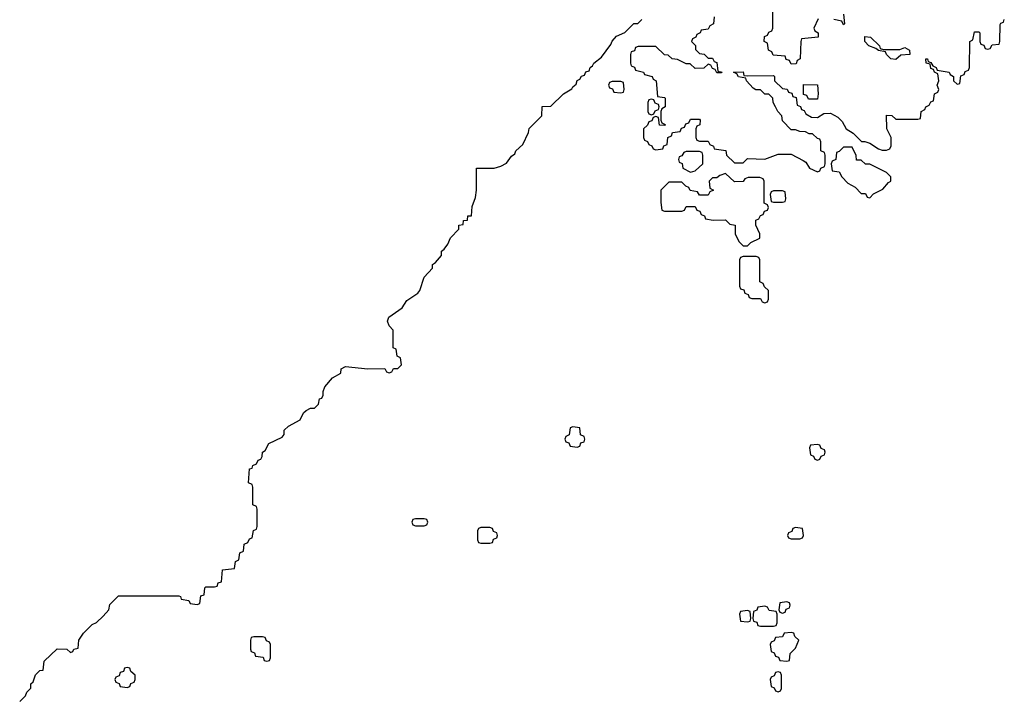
# Model space of a CAD drawing. Header units: inches. Extents: x 2559349 to 2678269, y 915212 to 1023331.
# Tile 42 of 48: x 2671878 to 2676386, y 921680 to 924789. Entities that reach past the tile are written whole.
import ezdxf

# ---------------------------------------------------------------- set-up
doc = ezdxf.new("R2010")
doc.units = ezdxf.units.IN
doc.header["$MEASUREMENT"] = 0
doc.layers.add('C6972', color=7, linetype='Continuous')

msp = doc.modelspace()

# ---------------------------------------------------------------- linework, layer by layer
at = {"layer": 'C6972', "color": 6}
for points in [[(2675534, 924794), (2675514, 924750), (2675518, 924738), (2675534, 924730), (2675534, 924710), (2675458, 924702), (2675454, 924690), (2675452, 924610), (2675438, 924602), (2675432.7, 924587.3), (2675410, 924586), (2675402, 924602), (2675387.3, 924607.3), (2675382, 924622), (2675327.3, 924627.3), (2675322, 924642), (2675306, 924650), (2675302, 924682), (2675286, 924690), (2675287.3, 924712.7), (2675302, 924718), (2675307.3, 924732.7), (2675322, 924738), (2675326, 924750), (2675326, 924830)], [(2671878, 921670), (2671904, 921696), (2671910, 921712), (2671929, 921731), (2671929.3, 921750), (2671940.4, 921759.6), (2671950, 921792), (2671970, 921812), (2671986, 921814), (2671990, 921854), (2672050, 921910.8), (2672094, 921910), (2672110, 921894), (2672122, 921898), (2672126, 921910), (2672146, 921914), (2672149, 921950), (2672170, 921982), (2672210, 922022), (2672229.1, 922030.9), (2672260.4, 922059.6), (2672286, 922090), (2672290, 922114), (2672330, 922154), (2672607.3, 922152.7), (2672614, 922150), (2672618, 922138), (2672652.7, 922132.7), (2672658, 922118), (2672690, 922114), (2672702, 922118), (2672707.3, 922152.7), (2672722, 922158), (2672726, 922190), (2672730, 922194), (2672770, 922194), (2672782, 922198), (2672787.3, 922212.7), (2672802, 922218), (2672807.3, 922272.7), (2672862, 922278), (2672866, 922310), (2672882, 922318), (2672886, 922350), (2672902, 922358), (2672906, 922390), (2672922, 922398), (2672930, 922414), (2672942, 922418), (2672948.4, 922451.6), (2672962, 922458), (2672966, 922470), (2672966, 922550), (2672962, 922562), (2672946, 922570), (2672946, 922650), (2672942, 922662), (2672926, 922670), (2672930, 922734), (2672942, 922738), (2672946, 922750), (2672962, 922758), (2672970, 922774), (2672982, 922778), (2672988.7, 922791.3), (2672989.2, 922810), (2673001.2, 922818.8), (2673018, 922850), (2673080.4, 922879.6), (2673088.7, 922891.3), (2673089.3, 922910.7), (2673108, 922930), (2673162, 922958), (2673178, 922990), (2673190, 923002), (2673210, 923012), (2673227.3, 923012.7), (2673246, 923030), (2673250, 923054), (2673262, 923058), (2673268, 923072), (2673268, 923088), (2673275.3, 923110), (2673310, 923151), (2673348.4, 923171.6), (2673350, 923192), (2673370, 923202), (2673472.7, 923192.7), (2673550, 923194), (2673558, 923178), (2673570, 923174), (2673582, 923178), (2673590, 923194), (2673610, 923194), (2673626, 923210), (2673622, 923242), (2673606, 923250), (2673602, 923282), (2673588.4, 923288.4), (2673588.4, 923368.4), (2673570, 923388), (2673562, 923410), (2673568.7, 923428.7), (2673629.4, 923470.6), (2673650, 923504.7), (2673701.2, 923538.8), (2673709.3, 923550.7), (2673730, 923612), (2673768, 923652), (2673768.7, 923670), (2673782, 923678), (2673808.9, 923711.1), (2673809.2, 923730), (2673821.2, 923738.8), (2673838, 923762), (2673850, 923792), (2673888.7, 923831.3), (2673889.2, 923850), (2673908.4, 923851.6), (2673909.2, 923870), (2673928.4, 923871.6), (2673930, 923891.3), (2673947.3, 923892.7), (2673950, 923934), (2673964.5, 923975.5), (2673969.6, 924010), (2673969.4, 924110.6), (2674050, 924110.6), (2674081.2, 924118.8), (2674106.8, 924133.2), (2674130, 924164.7), (2674144.8, 924175.2), (2674149.6, 924190), (2674180.9, 924219.1), (2674207.5, 924272.5), (2674210, 924291), (2674268, 924350), (2674270, 924392), (2674310, 924394), (2674368, 924450), (2674406.3, 924473.7), (2674410, 924482), (2674426, 924494), (2674430, 924510.8), (2674442, 924518), (2674450, 924530.8), (2674464, 924536), (2674470, 924550.7), (2674484.7, 924555.3), (2674489.3, 924570), (2674501.2, 924578.8), (2674506, 924590), (2674542.5, 924617.5), (2674584.7, 924675.3), (2674590, 924690.6), (2674610, 924713.4), (2674649, 924731), (2674690, 924771.3), (2674708, 924772), (2674726, 924790)], [(2675058, 924802), (2675054, 924770), (2675038, 924762), (2675030, 924746), (2674998, 924742), (2674994, 924730), (2674978, 924722), (2674974, 924710), (2674958, 924702), (2674954, 924690), (2674971.6, 924671.6), (2674972.7, 924652.7), (2674990, 924634), (2675011.6, 924631.6), (2675030, 924614), (2675050, 924614), (2675058, 924598), (2675070, 924594), (2675074, 924554), (2675094, 924550), (2675090, 924546), (2675070, 924546), (2675062, 924562), (2675050, 924566), (2675042, 924582), (2675030, 924586), (2675010, 924568), (2674970, 924566), (2674947.3, 924587.3), (2674930, 924588), (2674890, 924608), (2674866, 924610), (2674847.3, 924627.3), (2674830, 924628), (2674790, 924666), (2674710, 924666), (2674698, 924662), (2674692.7, 924647.3), (2674678, 924642), (2674674, 924630), (2674674, 924590), (2674678, 924578), (2674692.7, 924572.7), (2674698, 924558), (2674734, 924550), (2674738, 924538), (2674774, 924530), (2674778, 924518), (2674792, 924510), (2674798, 924438), (2674830, 924434), (2674834, 924430), (2674834, 924390), (2674818, 924382), (2674814, 924370), (2674814, 924330), (2674818, 924318), (2674834, 924310), (2674830, 924306), (2674807.3, 924307.3), (2674802, 924342), (2674790, 924346), (2674778, 924342), (2674772.7, 924327.3), (2674758, 924322), (2674752.7, 924307.3), (2674734, 924290), (2674734, 924250), (2674738, 924238), (2674752.7, 924232.7), (2674758, 924218), (2674772.7, 924212.7), (2674778, 924198), (2674790, 924194), (2674822, 924198), (2674827.3, 924212.7), (2674842, 924218), (2674846, 924250), (2674862, 924258), (2674867.3, 924272.7), (2674902, 924278), (2674907.3, 924292.7), (2674922, 924298), (2674927.3, 924312.7), (2674942, 924318), (2674950, 924334), (2674990, 924334), (2674994, 924330), (2674991.6, 924308.4), (2674978, 924302), (2674974, 924290), (2674974, 924250), (2674978, 924238), (2674990, 924234), (2675030, 924234), (2675038, 924218), (2675054, 924210), (2675058, 924198), (2675111.3, 924191.3), (2675114, 924170), (2675150, 924134), (2675190, 924134), (2675210, 924154), (2675290, 924152), (2675350, 924174), (2675410, 924174), (2675465.4, 924145.4), (2675476.9, 924136.9), (2675494, 924110), (2675530, 924094), (2675542, 924098), (2675546, 924110), (2675562, 924118), (2675566, 924130), (2675566, 924170), (2675562, 924182), (2675546, 924190), (2675546, 924230), (2675542, 924242), (2675530, 924246), (2675507.3, 924267.3), (2675492.7, 924267.3), (2675476.4, 924276.4), (2675450, 924278), (2675430, 924286), (2675410, 924286), (2675370, 924326), (2675368, 924350), (2675349.1, 924369.1), (2675338, 924390), (2675328, 924410), (2675326, 924430), (2675308, 924448), (2675289.1, 924449.1), (2675270, 924468), (2675248.9, 924468.9), (2675236.4, 924476.4), (2675206, 924510), (2675202, 924522), (2675168.7, 924528.7), (2675162, 924542), (2675146, 924550), (2675190, 924551.3), (2675194, 924534), (2675210, 924532), (2675330, 924534), (2675334, 924530), (2675334, 924510), (2675370, 924474), (2675391.6, 924471.6), (2675398, 924458), (2675412.7, 924452.7), (2675418, 924438), (2675432.7, 924432.7), (2675438, 924398), (2675452.7, 924392.7), (2675458, 924378), (2675470, 924374), (2675478, 924358), (2675503.6, 924343.6), (2675530, 924342), (2675560.4, 924359.6), (2675590, 924362), (2675623.6, 924343.6), (2675643.6, 924323.6), (2675662, 924290), (2675694, 924270), (2675732, 924232), (2675748, 924232), (2675770, 924224.7), (2675810, 924198), (2675827.3, 924192.7), (2675847.3, 924192.7), (2675862, 924198), (2675867.3, 924212.7), (2675868, 924250), (2675848.7, 924290), (2675847.3, 924352.7), (2675871.6, 924351.6), (2675890, 924334), (2675990, 924334), (2676002, 924338), (2676006, 924370), (2676022, 924378), (2676026, 924390), (2676042, 924398), (2676050, 924414), (2676062, 924418), (2676066, 924450), (2676082, 924458), (2676086, 924470), (2676078, 924490), (2676086, 924510), (2676082, 924542), (2676066, 924550), (2676062, 924562), (2676050, 924566), (2676046, 924586), (2676028, 924590), (2676026, 924610), (2676034, 924610), (2676038, 924598), (2676050, 924594), (2676058, 924578), (2676074, 924570), (2676078, 924558), (2676134, 924550), (2676138, 924538), (2676154, 924530), (2676154, 924510), (2676170, 924494), (2676182, 924498), (2676187.3, 924532.7), (2676202, 924538), (2676207.3, 924552.7), (2676222, 924558), (2676226, 924570), (2676228, 924690), (2676242, 924698), (2676250, 924734), (2676270, 924734), (2676274, 924730), (2676274, 924690), (2676278, 924678), (2676292.7, 924672.7), (2676298, 924658), (2676310, 924654), (2676322, 924658), (2676330, 924674), (2676362, 924678), (2676366, 924690), (2676367.3, 924767.3), (2676370, 924774), (2676382, 924778), (2676386, 924790)], [(2675650, 924814), (2675654, 924770), (2675650, 924766), (2675642, 924782), (2675606, 924790)]]:
    msp.add_lwpolyline(points, dxfattribs=at)
for points in [[(2675832.7, 924652.7), (2675907.3, 924652.7), (2675930, 924662), (2675952, 924650), (2675954, 924630), (2675912.7, 924627.3), (2675890, 924608), (2675866, 924610), (2675846, 924630), (2675842, 924642), (2675810, 924648), (2675798, 924658), (2675766, 924670), (2675748, 924690), (2675747.3, 924712.7), (2675774, 924710), (2675814, 924670), (2675818, 924658)], [(2674630, 924506), (2674590, 924506), (2674578, 924502), (2674574, 924490), (2674578, 924478), (2674592.7, 924472.7), (2674598, 924458), (2674630, 924454), (2674642, 924458), (2674646, 924470), (2674642, 924502)], [(2675490, 924426), (2675482, 924442), (2675467.3, 924447.3), (2675467.3, 924492.7), (2675531.1, 924491.1), (2675534, 924450), (2675530, 924426)], [(2674770, 924426), (2674758, 924422), (2674754, 924410), (2674754, 924370), (2674758, 924358), (2674770, 924354), (2674782, 924358), (2674787.3, 924372.7), (2674802, 924378), (2674806, 924390), (2674802, 924402), (2674787.3, 924407.3), (2674782, 924422)], [(2674990, 924186), (2674930, 924186), (2674918, 924182), (2674910, 924166), (2674898, 924162), (2674894, 924150), (2674898, 924138), (2674911.6, 924131.6), (2674914, 924110), (2674950, 924092), (2674970, 924098), (2675006, 924130), (2675006, 924170), (2675002, 924182)], [(2675690, 924206), (2675650, 924206), (2675630, 924186), (2675618, 924182), (2675614, 924150), (2675598, 924142), (2675594, 924130), (2675598, 924098), (2675630, 924094), (2675642, 924070), (2675670, 924042), (2675703.6, 924023.6), (2675730, 923994), (2675750, 923994), (2675758, 923978), (2675770, 923974), (2675787.3, 923992.7), (2675830, 924014), (2675855.3, 924044.7), (2675866, 924050), (2675866, 924070), (2675846, 924090), (2675770, 924128), (2675750, 924128), (2675730, 924146), (2675710, 924146), (2675707.3, 924167.3)], [(2675110, 924086), (2675083.6, 924076.4), (2675070, 924066), (2675050, 924066), (2675034, 924050), (2675038, 924018), (2675054, 924010), (2675038, 924002), (2675030, 923986), (2674990, 923986), (2674982, 924002), (2674947.3, 924007.3), (2674942, 924022), (2674927.3, 924027.3), (2674910, 924046), (2674850, 924046), (2674814, 924010), (2674812.7, 923952.7), (2674818, 923918), (2674830, 923914), (2674910, 923914), (2674922, 923918), (2674930, 923934), (2674970, 923934), (2674978, 923918), (2674992.7, 923912.7), (2674998, 923898), (2675012.7, 923892.7), (2675018, 923878), (2675052.7, 923872.7), (2675110, 923874), (2675130, 923854), (2675154, 923850), (2675154, 923810), (2675170, 923774), (2675190, 923754), (2675210, 923754), (2675226, 923770), (2675266, 923790), (2675266, 923810), (2675248, 923850), (2675248.4, 923871.6), (2675262, 923878), (2675270, 923894), (2675282, 923898), (2675287.3, 923912.7), (2675302, 923918), (2675306, 923930), (2675302, 923942), (2675286, 923950), (2675286, 924050), (2675282, 924062), (2675267.3, 924067.3), (2675212.7, 924067.3), (2675198, 924062), (2675191.1, 924048.9), (2675150, 924048)], [(2675370, 924006), (2675330, 924006), (2675318, 924002), (2675314, 923990), (2675318, 923958), (2675330, 923954), (2675370, 923954), (2675382, 923958), (2675386, 923970), (2675382, 924002)], [(2675250, 923706), (2675190, 923706), (2675178, 923702), (2675174, 923690), (2675174, 923570), (2675178, 923558), (2675192.7, 923552.7), (2675198, 923538), (2675212.7, 923532.7), (2675218, 923518), (2675230, 923514), (2675270, 923514), (2675278, 923498), (2675290, 923494), (2675302, 923498), (2675306, 923510), (2675306, 923550), (2675287.3, 923567.3), (2675282, 923582), (2675266, 923590), (2675266, 923690), (2675262, 923702)], [(2674410, 922926), (2674398, 922922), (2674394, 922890), (2674378, 922882), (2674374, 922870), (2674378, 922858), (2674392.7, 922852.7), (2674398, 922838), (2674430, 922834), (2674442, 922838), (2674447.3, 922852.7), (2674462, 922858), (2674466, 922870), (2674462, 922882), (2674446, 922890), (2674442, 922922)], [(2675530, 922846), (2675498, 922842), (2675494, 922830), (2675498, 922798), (2675512.7, 922792.7), (2675518, 922778), (2675530, 922774), (2675542, 922778), (2675547.3, 922792.7), (2675562, 922798), (2675566, 922810), (2675562, 922822), (2675547.3, 922827.3), (2675542, 922842)], [(2673730, 922506), (2673690, 922506), (2673678, 922502), (2673674, 922490), (2673678, 922478), (2673690, 922474), (2673730, 922474), (2673742, 922478), (2673746, 922490), (2673742, 922502)], [(2674030, 922466), (2673990, 922466), (2673978, 922462), (2673974, 922450), (2673974, 922410), (2673978, 922398), (2673990, 922394), (2674030, 922394), (2674042, 922398), (2674047.3, 922412.7), (2674062, 922418), (2674066, 922430), (2674062, 922442), (2674047.3, 922447.3), (2674042, 922462)], [(2675430, 922466), (2675418, 922462), (2675412.7, 922447.3), (2675398, 922442), (2675394, 922430), (2675398, 922418), (2675410, 922414), (2675450, 922414), (2675462, 922418), (2675466, 922430), (2675462, 922462)], [(2675390, 922126), (2675358, 922122), (2675354, 922090), (2675358, 922078), (2675370, 922074), (2675382, 922078), (2675387.3, 922092.7), (2675402, 922098), (2675406, 922110), (2675402, 922122)], [(2675210, 922086), (2675178, 922082), (2675174, 922070), (2675178, 922038), (2675210, 922034), (2675222, 922038), (2675226, 922050), (2675222, 922082)], [(2675290, 922106), (2675258, 922102), (2675252.7, 922087.3), (2675238, 922082), (2675234, 922050), (2675238, 922038), (2675252.7, 922032.7), (2675258, 922018), (2675270, 922014), (2675330, 922014), (2675342, 922018), (2675346, 922030), (2675346, 922070), (2675342, 922082), (2675310, 922086), (2675302, 922102)], [(2675410, 921986), (2675378, 921982), (2675370, 921966), (2675338, 921962), (2675332.7, 921947.3), (2675318, 921942), (2675314, 921930), (2675318, 921898), (2675332.7, 921892.7), (2675338, 921878), (2675352.7, 921872.7), (2675358, 921858), (2675390, 921854), (2675402, 921858), (2675406, 921890), (2675430, 921914), (2675446, 921950), (2675427.3, 921967.3), (2675422, 921982)], [(2672990, 921966), (2672950, 921966), (2672938, 921962), (2672934, 921950), (2672934, 921910), (2672938, 921898), (2672952.7, 921892.7), (2672958, 921878), (2672992.7, 921872.7), (2672998, 921858), (2673010, 921854), (2673022, 921858), (2673026, 921870), (2673026, 921930), (2673022, 921942), (2673007.3, 921947.3), (2673002, 921962)], [(2672370, 921826), (2672358, 921822), (2672352.7, 921807.3), (2672338, 921802), (2672332.7, 921787.3), (2672318, 921782), (2672314, 921770), (2672318, 921758), (2672332.7, 921752.7), (2672338, 921738), (2672370, 921734), (2672382, 921738), (2672387.3, 921752.7), (2672402, 921758), (2672406, 921770), (2672406, 921790), (2672387.3, 921807.3), (2672382, 921822)], [(2675350, 921806), (2675338, 921802), (2675332.7, 921787.3), (2675318, 921782), (2675314, 921770), (2675318, 921738), (2675332.7, 921732.7), (2675338, 921718), (2675350, 921714), (2675362, 921718), (2675366, 921730), (2675366, 921790), (2675362, 921802)]]:
    msp.add_lwpolyline(points, close=True, dxfattribs=at)

doc.saveas('drawing.dxf')
